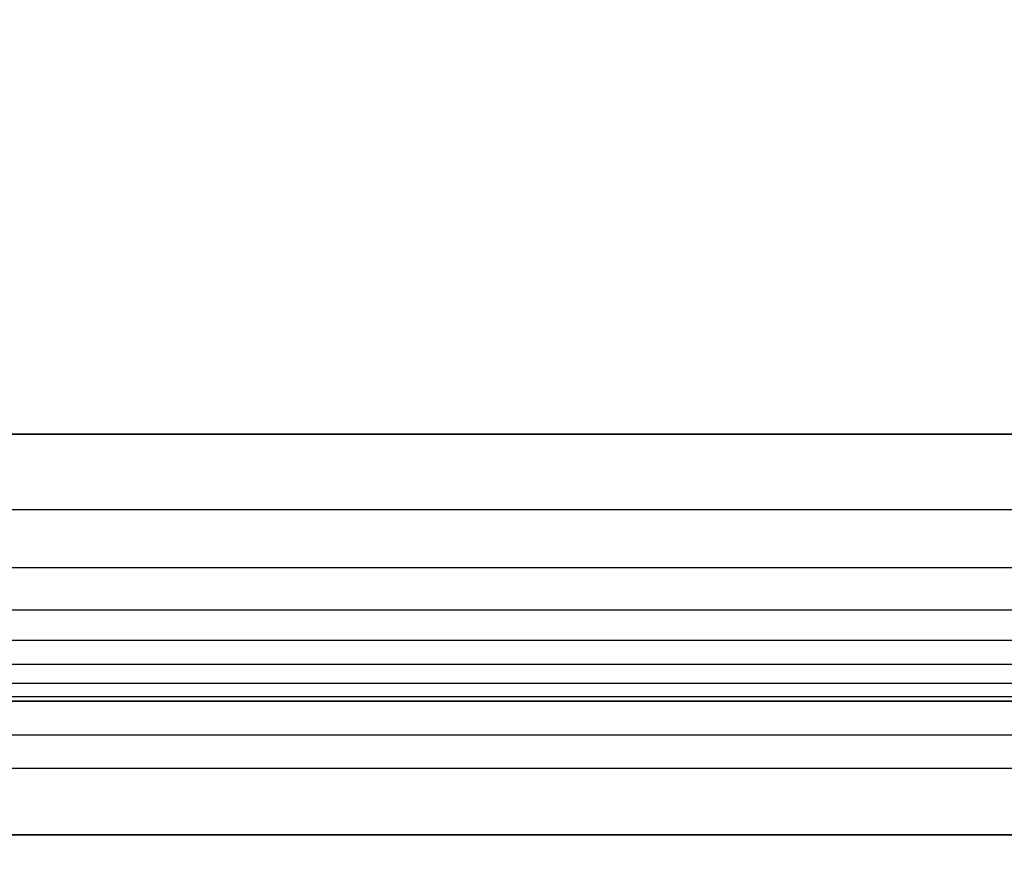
# Model space of a CAD drawing. Header units: millimetres. Extents: x -406 to 394, y -146 to 132.
# Tile 7 of 51: x -391 to -377, y -141 to -128. Entities that reach past the tile are written whole.
import ezdxf

# ---------------------------------------------------------------- set-up
doc = ezdxf.new("R2010")
doc.units = ezdxf.units.MM
doc.layers.add('Fbx_Root', color=18, linetype='Continuous', true_color=0x000000)
doc.layers.add('Layer 01', color=18, linetype='Continuous', true_color=0x000000)

msp = doc.modelspace()

# ---------------------------------------------------------------- linework, layer by layer
at = {"layer": 'Layer 01'}
for p, q in [((-395.524, -138.711, 5), (-6.164, -138.711, 5)), ((-405.164, -139.711), (-6.164, -139.711)), ((-395.524, -140.711, 5), (-6.164, -140.711, 5))]:
    msp.add_line(p, q, dxfattribs=at)
for points, degree in [([(-406.164, -134.711, 16), (-206.164, -134.711, 16), (-6.164, -134.711, 16)], 2), ([(-6.164, -134.711, 14), (-139.498, -134.711, 14), (-272.831, -134.711, 14), (-406.164, -134.711, 14)], 3), ([(-406.164, -135.835, 13.926), (-206.164, -135.835, 13.926), (-6.164, -135.835, 13.926)], 2), ([(-406.164, -136.704, 13.728), (-206.164, -136.704, 13.728), (-6.164, -136.704, 13.728)], 2), ([(-406.164, -137.338, 13.441), (-206.164, -137.338, 13.441), (-6.164, -137.338, 13.441)], 2), ([(-406.164, -137.797, 13.086), (-206.164, -137.797, 13.086), (-6.164, -137.797, 13.086)], 2), ([(-406.164, -138.152, 12.627), (-206.164, -138.152, 12.627), (-6.164, -138.152, 12.627)], 2), ([(-406.164, -138.439, 11.993), (-206.164, -138.439, 11.993), (-6.164, -138.439, 11.993)], 2), ([(-406.164, -138.638, 11.123), (-206.164, -138.638, 11.123), (-6.164, -138.638, 11.123)], 2), ([(-6.164, -138.711, 10), (-139.498, -138.711, 10), (-272.831, -138.711, 10), (-406.164, -138.711, 10)], 3), ([(-405.164, -138.711), (-205.664, -138.711), (-6.164, -138.711)], 2), ([(-406.164, -139.211, 14.5), (-206.164, -139.211, 14.5), (-6.164, -139.211, 14.5)], 2), ([(-406.164, -140.711, 10), (-206.164, -140.711, 10), (-6.164, -140.711, 10)], 2), ([(-6.164, -140.711), (-205.664, -140.711), (-405.164, -140.711)], 2)]:
    msp.add_open_spline(points, degree=degree, dxfattribs=at)

# ---------------------------------------------------------------- meshes
at = {"layer": 'Fbx_Root'}
mesh = msp.add_polyface(dxfattribs=at)
corners = [(-396.083, -140.873, 37.479), (-397.083, 129.414, 201.867), (-396.083, 129.559, 201.642), (-397.083, -141.018, 37.704), (-397.815, 129.02, 202.484), (-395.083, -141.018, 37.704), (-395.083, 129.414, 201.867), (-379.165, 128.217, 4.706), (-378.165, 95.17, 4.974), (-379.165, 95.17, 4.706), (-378.165, 128.211, 4.974), (-377.433, 95.17, 5.707), (-377.433, 128.194, 5.707), (-377.166, 95.17, 6.707), (-377.166, 128.17, 6.707), (-377.434, 95.17, 7.707), (-377.434, 128.147, 7.707), (-378.166, 95.17, 8.438), (-378.166, 128.13, 8.438), (-379.167, 95.17, 8.706), (-379.167, 128.123, 8.706), (-380.166, 95.17, 8.437), (-380.166, 128.13, 8.437), (-380.898, 95.17, 7.705), (-380.898, 128.147, 7.705), (-381.166, 95.17, 6.705), (-381.166, 128.17, 6.705), (-380.897, 95.17, 5.705), (-380.897, 128.194, 5.705), (-380.165, 95.17, 4.973), (-380.165, 128.211, 4.973), (-377.433, 95.17, 5.707), (-379.165, 95.17, 4.706), (-378.165, 95.17, 4.974), (-377.166, 95.17, 6.707), (-377.434, 95.17, 7.707), (-378.166, 95.17, 8.438), (-379.167, 95.17, 8.706), (-380.166, 95.17, 8.437), (-380.898, 95.17, 7.705), (-381.166, 95.17, 6.705), (-380.897, 95.17, 5.705), (-380.165, 95.17, 4.973)]
mesh.append_faces([[corners[k] for k in face] for face in [(0, 1, 2, 2), (3, 4, 1, 1), (5, 2, 6, 6), (7, 8, 9, 9), (10, 11, 8, 8), (11, 10, 12, 12), (12, 13, 11, 11), (13, 12, 14, 14), (14, 15, 13, 13), (15, 14, 16, 16), (16, 17, 15, 15), (17, 16, 18, 18), (18, 19, 17, 17), (19, 18, 20, 20), (20, 21, 19, 19), (21, 20, 22, 22), (22, 23, 21, 21), (23, 22, 24, 24), (24, 25, 23, 23), (25, 24, 26, 26), (26, 27, 25, 25), (27, 26, 28, 28), (28, 29, 27, 27), (30, 9, 29, 29), (31, 32, 33, 33), (34, 32, 31, 31), (35, 32, 34, 34), (36, 32, 35, 35), (37, 32, 36, 36), (38, 32, 37, 37), (39, 32, 38, 38), (40, 32, 39, 39), (41, 32, 40, 40), (42, 32, 41, 41)]])

doc.saveas('drawing.dxf')
